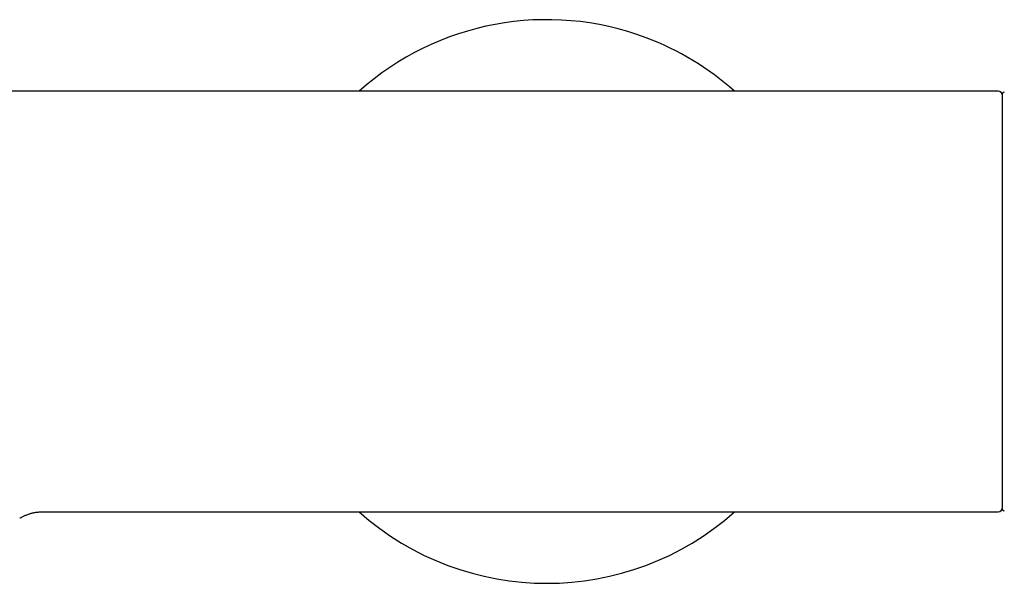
# Model space of a CAD drawing. Header units: millimetres. Extents: x 8 to 892, y 12 to 497.
# Tile 15 of 23: x 453 to 566, y 432 to 497. Entities that reach past the tile are written whole.
import ezdxf

# ---------------------------------------------------------------- set-up
doc = ezdxf.new("R2010")
doc.units = ezdxf.units.MM

msp = doc.modelspace()

# ---------------------------------------------------------------- linework, layer by layer
at = {"color": 7, "linetype": 'Continuous', "lineweight": 30}
for p, q in [((565.4, 488.59), (331.9, 488.59)), ((565.9, 440.36), (565.9, 488.32)), ((455.28, 440.09), (565.4, 440.09))]:
    msp.add_line(p, q, dxfattribs=at)
for centre, radius, start, end in [((513.4, 464.34), 32.5, 69.3625, 131.7417), ((513.4, 464.34), 32.5, 48.2583, 69.3625), ((565.4, 488.09), 0.5, 0, 90), ((566.05, 488.32), 0.15, 58.2338, 180), ((565.4, 440.59), 0.5, 270, 0), ((566.05, 440.36), 0.15, 180, 301.7662), ((513.4, 464.34), 32.5, 228.2583, 311.7417)]:
    msp.add_arc(centre, radius, start, end, dxfattribs=at)
msp.add_open_spline([(452.65, 439.34), (452.68, 439.36), (452.76, 439.41), (452.88, 439.47), (453.01, 439.54), (453.16, 439.61), (453.31, 439.68), (453.48, 439.75), (453.65, 439.82), (453.82, 439.87), (453.98, 439.91), (454.14, 439.96), (454.32, 439.99), (454.5, 440.03), (454.69, 440.05), (454.88, 440.07), (455.08, 440.08), (455.21, 440.09), (455.28, 440.09)], degree=3, knots=[0, 0, 0, 0, 0.046042, 0.096036, 0.15, 0.207948, 0.269883, 0.335797, 0.405668, 0.463194, 0.523106, 0.58537, 0.649947, 0.716785, 0.784576, 0.854426, 0.926263, 1, 1, 1, 1], dxfattribs=at)

doc.saveas('drawing.dxf')
